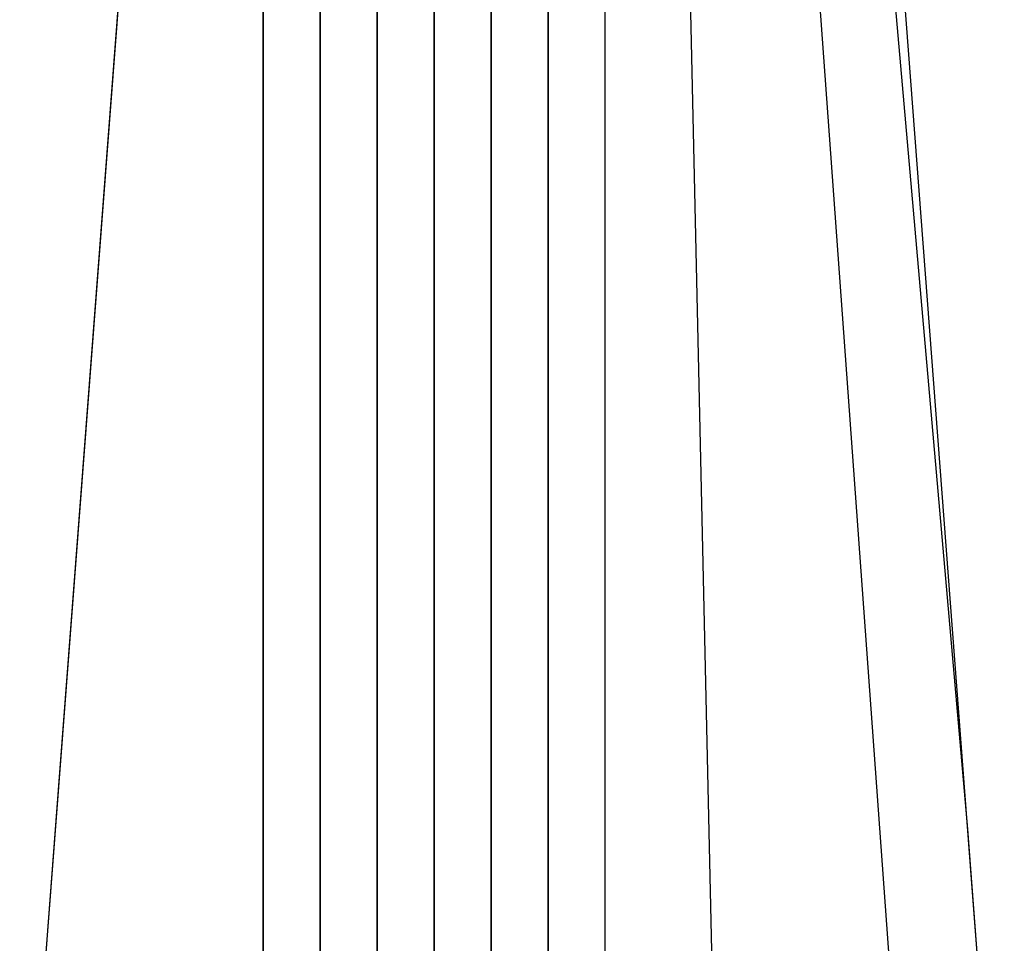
# Model space of a CAD drawing. Extents: x -1.87 to 2.02, y -1.45 to 3.07.
# Tile 55 of 59: x 0.6118 to 0.7032, y 2.3952 to 2.481. Entities that reach past the tile are written whole.
import ezdxf

# ---------------------------------------------------------------- set-up
doc = ezdxf.new("R2010")
doc.units = 0

msp = doc.modelspace()

# ---------------------------------------------------------------- linework, layer by layer
at = {"layer": 'Layer 1', "color": 7, "linetype": 'CONTINUOUS'}
for p, q in [((0.699811, 2.40583), (0.686473, 2.557769)), ((0.634401, 2.380535), (0.634401, 2.52762)), ((0.62372, 2.518853), (0.620686, 2.479105)), ((0.650267, 2.363938), (0.650267, 2.517009)), ((0.655555, 2.363876), (0.655555, 2.517205)), ((0.666134, 2.363953), (0.666134, 2.51691)), ((0.639693, 2.364204), (0.639693, 2.515658)), ((0.694538, 2.365847), (0.683817, 2.513628)), ((0.64498, 2.50921), (0.64498, 2.359425)), ((0.650267, 2.509662), (0.650267, 2.35932)), ((0.660846, 2.509819), (0.660846, 2.359272)), ((0.700163, 2.401188), (0.691875, 2.509814)), ((0.673464, 2.508874), (0.67678, 2.359729)), ((0.634401, 2.506986), (0.634401, 2.359901)), ((0.622177, 2.498642), (0.61179, 2.362561)), ((0.660846, 2.369455), (0.660846, 2.490382)), ((0.655555, 2.488225), (0.655555, 2.368013)), ((0.620973, 2.482859), (0.615217, 2.407452)), ((0.620686, 2.479105), (0.612395, 2.370479)), ((0.615217, 2.407452), (0.613372, 2.383291)), ((0.701542, 2.383154), (0.699811, 2.40583)), ((0.703197, 2.36144), (0.700163, 2.401188))]:
    msp.add_line(p, q, dxfattribs=at)
at = {"layer": 'Layer 1', "color": 8, "linetype": 'CONTINUOUS'}
for p, q in [((0.64498, 2.364026), (0.64498, 2.51653)), ((0.639693, 2.508388), (0.639693, 2.359636))]:
    msp.add_line(p, q, dxfattribs=at)

doc.saveas('drawing.dxf')
